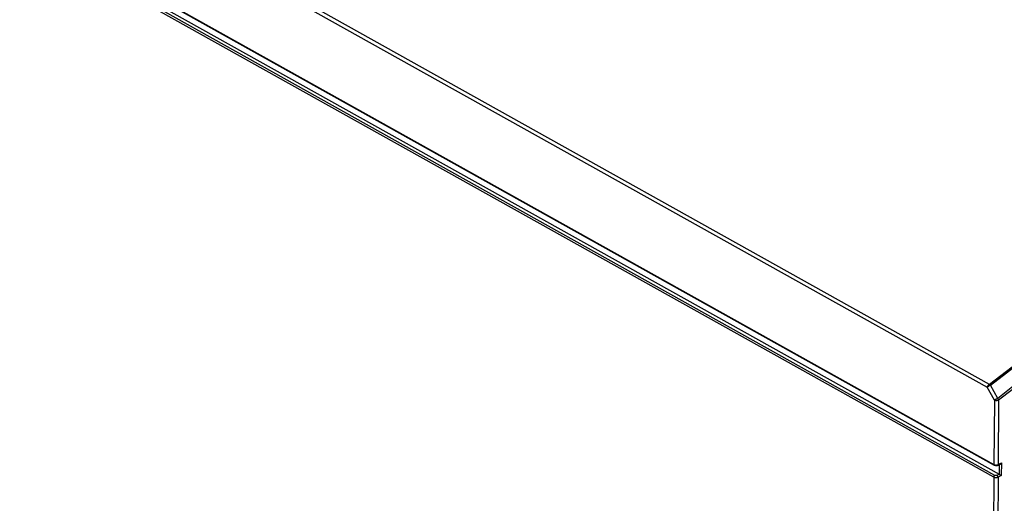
# Model space of a CAD drawing. Extents: x 0 to 420, y 0 to 297.
# Tile 21 of 38: x 342 to 375, y 105 to 121. Entities that reach past the tile are written whole.
import ezdxf

# ---------------------------------------------------------------- set-up
doc = ezdxf.new("R2010")
doc.units = 0
doc.header["$LTSCALE"] = 23.1
doc.layers.get('0').update_dxf_attribs({"linetype": 'CONTINUOUS'})

msp = doc.modelspace()

# ---------------------------------------------------------------- linework, layer by layer
at = {"color": 9, "linetype": 'CONTINUOUS'}
for p, q in [((325.941, 135.778), (374.308, 108.747)), ((326.031, 135.87), (374.376, 108.852)), ((325.922, 133.346), (374.527, 106.182)), ((374.524, 105.76), (325.919, 132.924)), ((374.56, 105.821), (325.955, 132.984)), ((374.543, 108.319), (374.308, 108.747)), ((374.376, 108.852), (374.378, 108.853)), ((374.393, 108.814), (374.41, 108.824)), ((374.654, 108.381), (374.41, 108.824)), ((374.543, 108.319), (374.527, 106.182)), ((374.685, 108.317), (374.669, 106.18)), ((374.669, 106.18), (374.776, 106.236)), ((374.705, 106.18), (374.703, 105.857)), ((374.776, 106.236), (374.773, 105.814)), ((374.524, 105.76), (374.257, 70.163)), ((374.666, 105.758), (374.399, 70.163)), ((374.703, 105.857), (374.631, 105.82)), ((374.773, 105.814), (374.666, 105.758))]:
    msp.add_line(p, q, dxfattribs=at)
at = {"color": 7, "linetype": 'CONTINUOUS'}
for p, q in [((325.933, 133.32), (374.539, 106.157)), ((326.062, 133.04), (374.703, 105.857)), ((374.657, 106.155), (374.738, 106.197))]:
    msp.add_line(p, q, dxfattribs=at)
at = {"color": 9, "linetype": 'CONTINUOUS'}
for points in [[(374.378, 108.853), (376.116, 110.185), (377.861, 111.477), (379.613, 112.728), (381.371, 113.938), (383.133, 115.106), (384.899, 116.232)], [(374.41, 108.824), (376.148, 110.155), (377.893, 111.447), (379.644, 112.698), (381.402, 113.908), (383.164, 115.076), (384.93, 116.201)], [(375.556, 109.079), (375.104, 108.731), (374.654, 108.381)], [(375.576, 109.006), (375.13, 108.663), (374.685, 108.317)], [(374.308, 108.747), (374.311, 108.759), (374.315, 108.772), (374.321, 108.785), (374.328, 108.798), (374.336, 108.811), (374.345, 108.822), (374.355, 108.834), (374.365, 108.843), (374.376, 108.852)], [(374.308, 108.747), (374.315, 108.755), (374.324, 108.763), (374.334, 108.771), (374.344, 108.78), (374.356, 108.789), (374.368, 108.797), (374.381, 108.806), (374.393, 108.814)], [(374.376, 108.852), (374.383, 108.846), (374.391, 108.839), (374.398, 108.83), (374.405, 108.821)], [(374.378, 108.853), (374.386, 108.848), (374.395, 108.841), (374.403, 108.833), (374.41, 108.824)], [(374.654, 108.381), (374.641, 108.374), (374.627, 108.367), (374.614, 108.359), (374.6, 108.352), (374.587, 108.344), (374.574, 108.337), (374.562, 108.331), (374.552, 108.324), (374.543, 108.319)], [(374.685, 108.317), (374.673, 108.312), (374.659, 108.308), (374.645, 108.305), (374.629, 108.303), (374.614, 108.302), (374.598, 108.303), (374.583, 108.305), (374.568, 108.309), (374.555, 108.313), (374.543, 108.319)], [(374.685, 108.317), (374.681, 108.329), (374.677, 108.342), (374.67, 108.355), (374.662, 108.368), (374.654, 108.381)], [(374.527, 106.182), (374.539, 106.176), (374.552, 106.172), (374.567, 106.168), (374.582, 106.166), (374.598, 106.165), (374.613, 106.166), (374.629, 106.168), (374.643, 106.171), (374.657, 106.175), (374.669, 106.18)], [(374.527, 106.182), (374.528, 106.174), (374.53, 106.167), (374.533, 106.162), (374.538, 106.158), (374.539, 106.157)], [(374.669, 106.18), (374.668, 106.172), (374.666, 106.165), (374.663, 106.16), (374.658, 106.156), (374.657, 106.155)], [(374.524, 105.76), (374.525, 105.769), (374.527, 105.778), (374.53, 105.787), (374.535, 105.795), (374.54, 105.803), (374.547, 105.81), (374.553, 105.816), (374.56, 105.821)], [(374.666, 105.758), (374.653, 105.753), (374.64, 105.749), (374.625, 105.746), (374.61, 105.744), (374.594, 105.743), (374.579, 105.744), (374.564, 105.746), (374.549, 105.75), (374.536, 105.754), (374.524, 105.76)], [(374.631, 105.82), (374.625, 105.817), (374.618, 105.815), (374.611, 105.813), (374.603, 105.813), (374.596, 105.812), (374.588, 105.813), (374.58, 105.814), (374.573, 105.816), (374.566, 105.818), (374.56, 105.821)], [(374.666, 105.758), (374.665, 105.767), (374.663, 105.776), (374.66, 105.785), (374.656, 105.794), (374.65, 105.802), (374.644, 105.809), (374.638, 105.815), (374.631, 105.82)]]:
    msp.add_lwpolyline(points, dxfattribs=at)
at = {"color": 7, "linetype": 'CONTINUOUS'}
for points in [[(374.657, 106.155), (374.641, 106.148), (374.623, 106.144), (374.606, 106.142), (374.588, 106.143), (374.571, 106.145), (374.554, 106.15), (374.539, 106.157)], [(374.738, 106.197), (374.742, 106.199), (374.749, 106.204), (374.755, 106.209), (374.761, 106.215), (374.767, 106.222), (374.772, 106.229), (374.776, 106.236)], [(374.703, 105.857), (374.71, 105.853), (374.717, 105.848), (374.725, 105.844), (374.732, 105.84), (374.739, 105.835), (374.746, 105.831), (374.752, 105.827), (374.758, 105.823), (374.764, 105.82), (374.769, 105.816), (374.773, 105.814)]]:
    msp.add_lwpolyline(points, dxfattribs=at)

doc.saveas('drawing.dxf')
